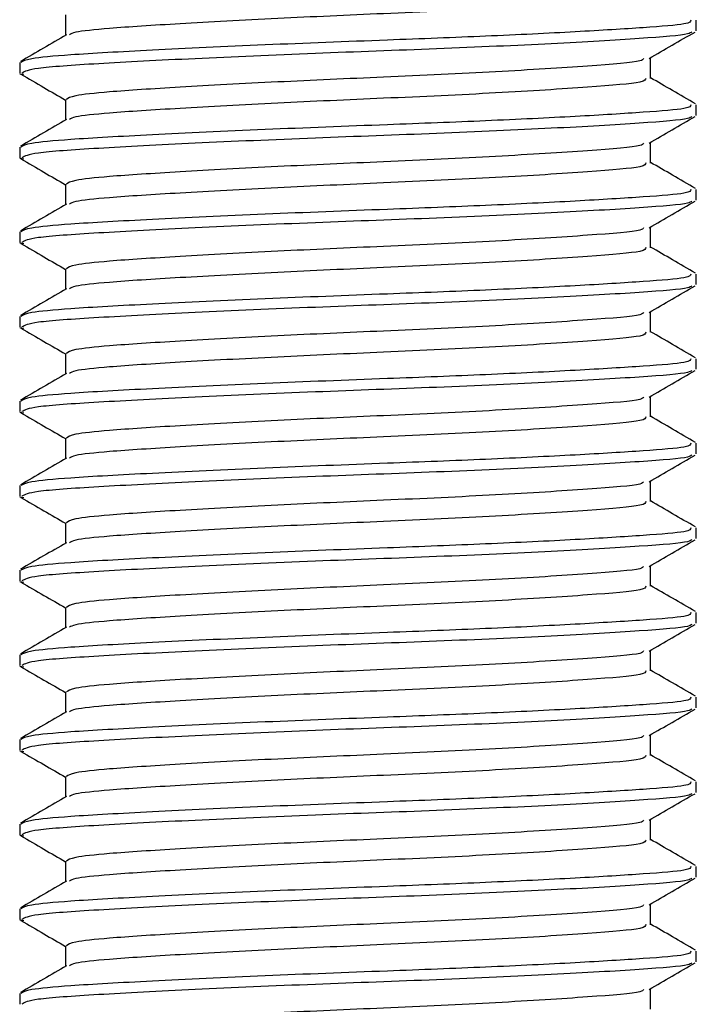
# Model space of a CAD drawing. Header units: millimetres. Extents: x 0 to 420, y 0 to 297.
# Tile 11 of 105: x 140.114 to 140.914, y 198.907 to 200.07. Entities that reach past the tile are written whole.
import ezdxf

# ---------------------------------------------------------------- set-up
doc = ezdxf.new("R2010")
doc.units = ezdxf.units.MM

msp = doc.modelspace()

# ---------------------------------------------------------------- linework, layer by layer
at = {"color": 7, "linetype": 'Continuous', "lineweight": 25}
for p, q in [((140.16856, 200.07557), (140.16856, 200.05129)), ((140.91443, 200.05686), (140.91443, 200.06939)), ((140.8603, 200.00057), (140.8603, 200.02495)), ((140.11443, 200.01935), (140.11443, 200.00684)), ((140.11477, 200.00617), (140.11916, 200.00542)), ((140.16856, 199.97557), (140.16856, 199.95129)), ((140.91443, 199.95686), (140.91443, 199.96939)), ((140.11443, 199.91935), (140.11443, 199.90684)), ((140.8603, 199.90057), (140.8603, 199.92495)), ((140.11477, 199.90617), (140.11916, 199.90542)), ((140.16856, 199.87557), (140.16856, 199.85129)), ((140.91443, 199.85686), (140.91443, 199.86939)), ((140.8603, 199.80057), (140.8603, 199.82495)), ((140.11443, 199.81935), (140.11443, 199.80684)), ((140.11477, 199.80617), (140.11916, 199.80542)), ((140.16856, 199.77557), (140.16856, 199.75129)), ((140.91443, 199.75686), (140.91443, 199.76939)), ((140.11443, 199.71935), (140.11443, 199.70684)), ((140.8603, 199.70057), (140.8603, 199.72495)), ((140.11477, 199.70617), (140.11916, 199.70542)), ((140.16856, 199.67557), (140.16856, 199.65129)), ((140.91443, 199.65686), (140.91443, 199.66939)), ((140.8603, 199.60057), (140.8603, 199.62495)), ((140.11443, 199.61935), (140.11443, 199.60684)), ((140.11477, 199.60617), (140.11916, 199.60542)), ((140.16856, 199.57557), (140.16856, 199.55129)), ((140.91443, 199.55686), (140.91443, 199.56939)), ((140.8603, 199.50057), (140.8603, 199.52495)), ((140.11443, 199.51935), (140.11443, 199.50684)), ((140.11477, 199.50617), (140.11916, 199.50542)), ((140.16856, 199.47557), (140.16856, 199.45129)), ((140.91443, 199.45686), (140.91443, 199.46939)), ((140.11443, 199.41935), (140.11443, 199.40684)), ((140.8603, 199.40057), (140.8603, 199.42495)), ((140.11477, 199.40617), (140.11916, 199.40542)), ((140.16856, 199.37557), (140.16856, 199.35129)), ((140.91443, 199.35686), (140.91443, 199.36939)), ((140.8603, 199.30057), (140.8603, 199.32495)), ((140.11443, 199.31935), (140.11443, 199.30684)), ((140.11477, 199.30617), (140.11916, 199.30542)), ((140.16856, 199.27557), (140.16856, 199.25129)), ((140.91443, 199.25686), (140.91443, 199.26939)), ((140.11443, 199.21935), (140.11443, 199.20684)), ((140.8603, 199.20057), (140.8603, 199.22495)), ((140.11477, 199.20617), (140.11916, 199.20542)), ((140.16856, 199.17557), (140.16856, 199.15129)), ((140.91443, 199.15686), (140.91443, 199.16939)), ((140.8603, 199.10057), (140.8603, 199.12495)), ((140.11443, 199.11935), (140.11443, 199.10684)), ((140.11477, 199.10617), (140.11916, 199.10542)), ((140.16856, 199.07557), (140.16856, 199.05129)), ((140.91443, 199.05686), (140.91443, 199.06939)), ((140.8603, 199.00057), (140.8603, 199.02495)), ((140.11443, 199.01935), (140.11443, 199.00684)), ((140.11477, 199.00617), (140.11916, 199.00542)), ((140.16856, 198.97557), (140.16856, 198.95129)), ((140.91443, 198.95686), (140.91443, 198.96939)), ((140.11443, 198.91935), (140.11443, 198.90684)), ((140.8603, 198.90057), (140.8603, 198.92495))]:
    msp.add_line(p, q, dxfattribs=at)
for points, knots in [([(140.85465, 200.10062), (140.85439, 200.09911), (140.85377, 200.0954), (140.79093, 200.09031), (140.68304, 200.08329), (140.54937, 200.07722), (140.41636, 200.07142), (140.30045, 200.06505), (140.22097, 200.06), (140.1787, 200.05565), (140.17474, 200.053), (140.17318, 200.05195)], [0, 0, 0, 0, 0.0884933, 0.2179785, 0.3527595, 0.4843338, 0.6035239, 0.7262144, 0.8444398, 0.9386418, 1, 1, 1, 1]), ([(140.90793, 200.06939), (140.90777, 200.06787), (140.90743, 200.06469), (140.85511, 200.06056), (140.77514, 200.05557), (140.66883, 200.05039), (140.54133, 200.04548), (140.40092, 200.04017), (140.26712, 200.0338), (140.17458, 200.02875), (140.12268, 200.02396), (140.11806, 200.02085), (140.11583, 200.01935)], [0, 0, 0, 0, 0.0865397, 0.1807239, 0.2782381, 0.3770459, 0.4725658, 0.5884558, 0.7077454, 0.8226984, 0.9142919, 1, 1, 1, 1]), ([(140.90897, 200.05541), (140.90803, 200.05464), (140.90466, 200.05188), (140.85216, 200.04777), (140.74874, 200.04158), (140.61095, 200.03542), (140.46101, 200.03014), (140.3177, 200.02384), (140.20257, 200.01786), (140.12717, 200.01267), (140.1204, 200.00873), (140.11715, 200.00684)], [0, 0, 0, 0, 0.0459027, 0.1640029, 0.2864241, 0.4087912, 0.5269075, 0.6499103, 0.7714525, 0.8900034, 1, 1, 1, 1]), ([(140.85859, 200.02396), (140.86764, 200.0292), (140.88574, 200.03968), (140.90384, 200.05016), (140.91289, 200.0554)], [0, 0, 0, 0, 0.4999098, 1, 1, 1, 1]), ([(140.16974, 200.05198), (140.16069, 200.04673), (140.14258, 200.03624), (140.12447, 200.02576), (140.11542, 200.02052)], [0, 0, 0, 0, 0.4998987, 1, 1, 1, 1]), ([(140.85209, 200.02401), (140.8516, 200.02306), (140.85001, 200.01991), (140.79021, 200.01532), (140.68322, 200.00829), (140.54933, 200.00222), (140.41634, 199.99642), (140.30057, 199.99005), (140.22057, 199.985), (140.17563, 199.9802), (140.17164, 199.97708), (140.1697, 199.97557)], [0, 0, 0, 0, 0.0566683, 0.1867771, 0.3222071, 0.4544151, 0.5741791, 0.6974605, 0.8162551, 0.9109108, 1, 1, 1, 1]), ([(140.11597, 200.0054), (140.12502, 200.00016), (140.14256, 199.99001), (140.16008, 199.97986), (140.16856, 199.97495)], [0, 0, 0, 0, 0.5163558, 1, 1, 1, 1]), ([(140.85465, 200.00062), (140.85439, 199.99911), (140.85377, 199.9954), (140.79093, 199.99031), (140.68304, 199.98329), (140.54937, 199.97722), (140.41636, 199.97142), (140.30045, 199.96505), (140.22097, 199.96), (140.1787, 199.95565), (140.17474, 199.953), (140.17318, 199.95195)], [0, 0, 0, 0, 0.0884933, 0.2179785, 0.3527595, 0.4843338, 0.6035239, 0.7262144, 0.8444398, 0.9386418, 1, 1, 1, 1]), ([(140.91345, 199.97052), (140.90439, 199.97576), (140.88668, 199.98601), (140.86896, 199.99627), (140.8603, 200.00129)], [0, 0, 0, 0, 0.5112595, 1, 1, 1, 1]), ([(140.90793, 199.96939), (140.90777, 199.96787), (140.90743, 199.96469), (140.85511, 199.96056), (140.77514, 199.95557), (140.66883, 199.95039), (140.54133, 199.94548), (140.40092, 199.94017), (140.26712, 199.9338), (140.17458, 199.92875), (140.12268, 199.92396), (140.11806, 199.92085), (140.11583, 199.91935)], [0, 0, 0, 0, 0.0865397, 0.1807239, 0.2782381, 0.3770459, 0.4725658, 0.5884558, 0.7077454, 0.8226984, 0.9142919, 1, 1, 1, 1]), ([(140.16974, 199.95198), (140.16069, 199.94673), (140.14258, 199.93624), (140.12447, 199.92576), (140.11542, 199.92052)], [0, 0, 0, 0, 0.4998987, 1, 1, 1, 1]), ([(140.90897, 199.95541), (140.90803, 199.95464), (140.90466, 199.95188), (140.85216, 199.94777), (140.74874, 199.94158), (140.61095, 199.93542), (140.46101, 199.93014), (140.3177, 199.92384), (140.20257, 199.91786), (140.12717, 199.91267), (140.1204, 199.90873), (140.11715, 199.90684)], [0, 0, 0, 0, 0.04590273, 0.1640029, 0.2864241, 0.40879124, 0.5269075, 0.64991026, 0.77145249, 0.89000345, 1, 1, 1, 1]), ([(140.85859, 199.92396), (140.86764, 199.9292), (140.88574, 199.93968), (140.90384, 199.95016), (140.91289, 199.9554)], [0, 0, 0, 0, 0.4999098, 1, 1, 1, 1]), ([(140.85209, 199.92401), (140.8516, 199.92306), (140.85001, 199.91991), (140.79021, 199.91532), (140.68322, 199.90829), (140.54933, 199.90222), (140.41634, 199.89642), (140.30057, 199.89005), (140.22057, 199.885), (140.17563, 199.8802), (140.17164, 199.87708), (140.1697, 199.87557)], [0, 0, 0, 0, 0.0566683, 0.1867771, 0.3222071, 0.4544151, 0.5741791, 0.6974605, 0.8162551, 0.9109108, 1, 1, 1, 1]), ([(140.11597, 199.9054), (140.12502, 199.90016), (140.14256, 199.89001), (140.16008, 199.87986), (140.16856, 199.87495)], [0, 0, 0, 0, 0.5163558, 1, 1, 1, 1]), ([(140.85465, 199.90062), (140.85439, 199.89911), (140.85377, 199.8954), (140.79093, 199.89031), (140.68304, 199.88329), (140.54937, 199.87722), (140.41636, 199.87142), (140.30045, 199.86505), (140.22097, 199.86), (140.1787, 199.85565), (140.17474, 199.853), (140.17318, 199.85195)], [0, 0, 0, 0, 0.0884933, 0.2179785, 0.3527595, 0.4843338, 0.6035239, 0.7262144, 0.8444398, 0.9386418, 1, 1, 1, 1]), ([(140.91345, 199.87052), (140.90439, 199.87576), (140.88668, 199.88601), (140.86896, 199.89627), (140.8603, 199.90129)], [0, 0, 0, 0, 0.5112595, 1, 1, 1, 1]), ([(140.90793, 199.86939), (140.90777, 199.86787), (140.90743, 199.86469), (140.85511, 199.86056), (140.77514, 199.85557), (140.66883, 199.85039), (140.54133, 199.84548), (140.40092, 199.84017), (140.26712, 199.8338), (140.17458, 199.82875), (140.12268, 199.82396), (140.11806, 199.82085), (140.11583, 199.81935)], [0, 0, 0, 0, 0.0865397, 0.1807239, 0.2782381, 0.3770459, 0.4725658, 0.5884558, 0.7077454, 0.8226984, 0.9142919, 1, 1, 1, 1]), ([(140.16974, 199.85198), (140.16069, 199.84673), (140.14258, 199.83624), (140.12447, 199.82576), (140.11542, 199.82052)], [0, 0, 0, 0, 0.4998987, 1, 1, 1, 1]), ([(140.90897, 199.85541), (140.90803, 199.85464), (140.90466, 199.85188), (140.85216, 199.84777), (140.74874, 199.84158), (140.61095, 199.83542), (140.46101, 199.83014), (140.3177, 199.82384), (140.20257, 199.81786), (140.12717, 199.81267), (140.1204, 199.80873), (140.11715, 199.80684)], [0, 0, 0, 0, 0.04590273, 0.1640029, 0.2864241, 0.40879124, 0.5269075, 0.64991026, 0.77145249, 0.89000345, 1, 1, 1, 1]), ([(140.85859, 199.82396), (140.86764, 199.8292), (140.88574, 199.83968), (140.90384, 199.85016), (140.91289, 199.8554)], [0, 0, 0, 0, 0.4999098, 1, 1, 1, 1]), ([(140.85209, 199.82401), (140.8516, 199.82306), (140.85001, 199.81991), (140.79021, 199.81532), (140.68322, 199.80829), (140.54933, 199.80222), (140.41634, 199.79642), (140.30057, 199.79005), (140.22057, 199.785), (140.17563, 199.7802), (140.17164, 199.77708), (140.1697, 199.77557)], [0, 0, 0, 0, 0.0566683, 0.1867771, 0.3222071, 0.4544151, 0.5741791, 0.6974605, 0.8162551, 0.9109108, 1, 1, 1, 1]), ([(140.11597, 199.8054), (140.12502, 199.80016), (140.14256, 199.79001), (140.16008, 199.77986), (140.16856, 199.77495)], [0, 0, 0, 0, 0.5163558, 1, 1, 1, 1]), ([(140.85465, 199.80062), (140.85439, 199.79911), (140.85377, 199.7954), (140.79093, 199.79031), (140.68304, 199.78329), (140.54937, 199.77722), (140.41636, 199.77142), (140.30045, 199.76505), (140.22097, 199.76), (140.1787, 199.75565), (140.17474, 199.753), (140.17318, 199.75195)], [0, 0, 0, 0, 0.0884933, 0.2179785, 0.3527595, 0.4843338, 0.6035239, 0.7262144, 0.8444398, 0.9386418, 1, 1, 1, 1]), ([(140.91345, 199.77052), (140.90439, 199.77576), (140.88668, 199.78601), (140.86896, 199.79627), (140.8603, 199.80129)], [0, 0, 0, 0, 0.5112595, 1, 1, 1, 1]), ([(140.90793, 199.76939), (140.90777, 199.76787), (140.90743, 199.76469), (140.85511, 199.76056), (140.77514, 199.75557), (140.66883, 199.75039), (140.54133, 199.74548), (140.40092, 199.74017), (140.26712, 199.7338), (140.17458, 199.72875), (140.12268, 199.72396), (140.11806, 199.72085), (140.11583, 199.71935)], [0, 0, 0, 0, 0.0865397, 0.1807239, 0.2782381, 0.3770459, 0.4725658, 0.5884558, 0.7077454, 0.8226984, 0.9142919, 1, 1, 1, 1]), ([(140.90897, 199.75541), (140.90803, 199.75464), (140.90466, 199.75188), (140.85216, 199.74777), (140.74874, 199.74158), (140.61095, 199.73542), (140.46101, 199.73014), (140.3177, 199.72384), (140.20257, 199.71786), (140.12717, 199.71267), (140.1204, 199.70873), (140.11715, 199.70684)], [0, 0, 0, 0, 0.0459027, 0.1640029, 0.2864241, 0.4087912, 0.5269075, 0.6499103, 0.7714525, 0.8900034, 1, 1, 1, 1]), ([(140.85859, 199.72396), (140.86764, 199.7292), (140.88574, 199.73968), (140.90384, 199.75016), (140.91289, 199.7554)], [0, 0, 0, 0, 0.4999098, 1, 1, 1, 1]), ([(140.16974, 199.75198), (140.16069, 199.74673), (140.14258, 199.73624), (140.12447, 199.72576), (140.11542, 199.72052)], [0, 0, 0, 0, 0.4998987, 1, 1, 1, 1]), ([(140.85209, 199.72401), (140.8516, 199.72306), (140.85001, 199.71991), (140.79021, 199.71532), (140.68322, 199.70829), (140.54933, 199.70222), (140.41634, 199.69642), (140.30057, 199.69005), (140.22057, 199.685), (140.17563, 199.6802), (140.17164, 199.67708), (140.1697, 199.67557)], [0, 0, 0, 0, 0.0566683, 0.1867771, 0.3222071, 0.4544151, 0.5741791, 0.6974605, 0.8162551, 0.9109108, 1, 1, 1, 1]), ([(140.11597, 199.7054), (140.12502, 199.70016), (140.14256, 199.69001), (140.16008, 199.67986), (140.16856, 199.67495)], [0, 0, 0, 0, 0.5163558, 1, 1, 1, 1]), ([(140.85465, 199.70062), (140.85439, 199.69911), (140.85377, 199.6954), (140.79093, 199.69031), (140.68304, 199.68329), (140.54937, 199.67722), (140.41636, 199.67142), (140.30045, 199.66505), (140.22097, 199.66), (140.1787, 199.65565), (140.17474, 199.653), (140.17318, 199.65195)], [0, 0, 0, 0, 0.0884933, 0.2179785, 0.3527595, 0.4843338, 0.6035239, 0.7262144, 0.8444398, 0.9386418, 1, 1, 1, 1]), ([(140.91345, 199.67052), (140.90439, 199.67576), (140.88668, 199.68601), (140.86896, 199.69627), (140.8603, 199.70129)], [0, 0, 0, 0, 0.5112595, 1, 1, 1, 1]), ([(140.90793, 199.66939), (140.90777, 199.66787), (140.90743, 199.66469), (140.85511, 199.66056), (140.77514, 199.65557), (140.66883, 199.65039), (140.54133, 199.64548), (140.40092, 199.64017), (140.26712, 199.6338), (140.17458, 199.62875), (140.12268, 199.62396), (140.11806, 199.62085), (140.11583, 199.61935)], [0, 0, 0, 0, 0.0865397, 0.1807239, 0.2782381, 0.3770459, 0.4725658, 0.5884558, 0.7077454, 0.8226984, 0.9142919, 1, 1, 1, 1]), ([(140.16974, 199.65198), (140.16069, 199.64673), (140.14258, 199.63624), (140.12447, 199.62576), (140.11542, 199.62052)], [0, 0, 0, 0, 0.4998987, 1, 1, 1, 1]), ([(140.90897, 199.65541), (140.90803, 199.65464), (140.90466, 199.65188), (140.85216, 199.64777), (140.74874, 199.64158), (140.61095, 199.63542), (140.46101, 199.63014), (140.3177, 199.62384), (140.20257, 199.61786), (140.12717, 199.61267), (140.1204, 199.60873), (140.11715, 199.60684)], [0, 0, 0, 0, 0.0459027, 0.1640029, 0.2864241, 0.4087912, 0.5269075, 0.6499103, 0.7714525, 0.8900034, 1, 1, 1, 1]), ([(140.85859, 199.62396), (140.86764, 199.6292), (140.88574, 199.63968), (140.90384, 199.65016), (140.91289, 199.6554)], [0, 0, 0, 0, 0.4999098, 1, 1, 1, 1]), ([(140.85209, 199.62401), (140.8516, 199.62306), (140.85001, 199.61991), (140.79021, 199.61532), (140.68322, 199.60829), (140.54933, 199.60222), (140.41634, 199.59642), (140.30057, 199.59005), (140.22057, 199.585), (140.17563, 199.5802), (140.17164, 199.57708), (140.1697, 199.57557)], [0, 0, 0, 0, 0.0566683, 0.1867771, 0.3222071, 0.4544151, 0.5741791, 0.6974605, 0.8162551, 0.9109108, 1, 1, 1, 1]), ([(140.11597, 199.6054), (140.12502, 199.60016), (140.14256, 199.59001), (140.16008, 199.57986), (140.16856, 199.57495)], [0, 0, 0, 0, 0.5163558, 1, 1, 1, 1]), ([(140.85465, 199.60062), (140.85439, 199.59911), (140.85377, 199.5954), (140.79093, 199.59031), (140.68304, 199.58329), (140.54937, 199.57722), (140.41636, 199.57142), (140.30045, 199.56505), (140.22097, 199.56), (140.1787, 199.55565), (140.17474, 199.553), (140.17318, 199.55195)], [0, 0, 0, 0, 0.0884933, 0.2179785, 0.3527595, 0.4843338, 0.6035239, 0.7262144, 0.8444398, 0.9386418, 1, 1, 1, 1]), ([(140.91345, 199.57052), (140.90439, 199.57576), (140.88668, 199.58601), (140.86896, 199.59627), (140.8603, 199.60129)], [0, 0, 0, 0, 0.5112595, 1, 1, 1, 1]), ([(140.90793, 199.56939), (140.90777, 199.56787), (140.90743, 199.56469), (140.85511, 199.56056), (140.77514, 199.55557), (140.66883, 199.55039), (140.54133, 199.54548), (140.40092, 199.54017), (140.26712, 199.5338), (140.17458, 199.52875), (140.12268, 199.52396), (140.11806, 199.52085), (140.11583, 199.51935)], [0, 0, 0, 0, 0.0865397, 0.1807239, 0.2782381, 0.3770459, 0.4725658, 0.5884558, 0.7077454, 0.8226984, 0.9142919, 1, 1, 1, 1]), ([(140.90897, 199.55541), (140.90803, 199.55464), (140.90466, 199.55188), (140.85216, 199.54777), (140.74874, 199.54158), (140.61095, 199.53542), (140.46101, 199.53014), (140.3177, 199.52384), (140.20257, 199.51786), (140.12717, 199.51267), (140.1204, 199.50873), (140.11715, 199.50684)], [0, 0, 0, 0, 0.0459027, 0.1640029, 0.2864241, 0.4087912, 0.5269075, 0.6499103, 0.7714525, 0.8900034, 1, 1, 1, 1]), ([(140.85859, 199.52396), (140.86764, 199.5292), (140.88574, 199.53968), (140.90384, 199.55016), (140.91289, 199.5554)], [0, 0, 0, 0, 0.4999098, 1, 1, 1, 1]), ([(140.16974, 199.55198), (140.16069, 199.54673), (140.14258, 199.53624), (140.12447, 199.52576), (140.11542, 199.52052)], [0, 0, 0, 0, 0.4998987, 1, 1, 1, 1]), ([(140.85209, 199.52401), (140.8516, 199.52306), (140.85001, 199.51991), (140.79021, 199.51532), (140.68322, 199.50829), (140.54933, 199.50222), (140.41634, 199.49642), (140.30057, 199.49005), (140.22057, 199.485), (140.17563, 199.4802), (140.17164, 199.47708), (140.1697, 199.47557)], [0, 0, 0, 0, 0.0566683, 0.1867771, 0.3222071, 0.4544151, 0.5741791, 0.6974605, 0.8162551, 0.9109108, 1, 1, 1, 1]), ([(140.11597, 199.5054), (140.12502, 199.50016), (140.14256, 199.49001), (140.16008, 199.47986), (140.16856, 199.47495)], [0, 0, 0, 0, 0.5163558, 1, 1, 1, 1]), ([(140.85465, 199.50062), (140.85439, 199.49911), (140.85377, 199.4954), (140.79093, 199.49031), (140.68304, 199.48329), (140.54937, 199.47722), (140.41636, 199.47142), (140.30045, 199.46505), (140.22097, 199.46), (140.1787, 199.45565), (140.17474, 199.453), (140.17318, 199.45195)], [0, 0, 0, 0, 0.0884933, 0.2179785, 0.3527595, 0.4843338, 0.6035239, 0.7262144, 0.8444398, 0.9386418, 1, 1, 1, 1]), ([(140.91345, 199.47052), (140.90439, 199.47576), (140.88668, 199.48601), (140.86896, 199.49627), (140.8603, 199.50129)], [0, 0, 0, 0, 0.5112595, 1, 1, 1, 1]), ([(140.90793, 199.46939), (140.90777, 199.46787), (140.90743, 199.46469), (140.85511, 199.46056), (140.77514, 199.45557), (140.66883, 199.45039), (140.54133, 199.44548), (140.40092, 199.44017), (140.26712, 199.4338), (140.17458, 199.42875), (140.12268, 199.42396), (140.11806, 199.42085), (140.11583, 199.41935)], [0, 0, 0, 0, 0.0865397, 0.1807239, 0.2782381, 0.3770459, 0.4725658, 0.5884558, 0.7077454, 0.8226984, 0.9142919, 1, 1, 1, 1]), ([(140.16974, 199.45198), (140.16069, 199.44673), (140.14258, 199.43624), (140.12447, 199.42576), (140.11542, 199.42052)], [0, 0, 0, 0, 0.4998987, 1, 1, 1, 1]), ([(140.90897, 199.45541), (140.90803, 199.45464), (140.90466, 199.45188), (140.85216, 199.44777), (140.74874, 199.44158), (140.61095, 199.43542), (140.46101, 199.43014), (140.3177, 199.42384), (140.20257, 199.41786), (140.12717, 199.41267), (140.1204, 199.40873), (140.11715, 199.40684)], [0, 0, 0, 0, 0.0459027, 0.1640029, 0.2864241, 0.4087912, 0.5269075, 0.6499103, 0.7714525, 0.8900034, 1, 1, 1, 1]), ([(140.85859, 199.42396), (140.86764, 199.4292), (140.88574, 199.43968), (140.90384, 199.45016), (140.91289, 199.4554)], [0, 0, 0, 0, 0.4999098, 1, 1, 1, 1]), ([(140.85209, 199.42401), (140.8516, 199.42306), (140.85001, 199.41991), (140.79021, 199.41532), (140.68322, 199.40829), (140.54933, 199.40222), (140.41634, 199.39642), (140.30057, 199.39005), (140.22057, 199.385), (140.17563, 199.3802), (140.17164, 199.37708), (140.1697, 199.37557)], [0, 0, 0, 0, 0.0566683, 0.1867771, 0.3222071, 0.4544151, 0.5741791, 0.6974605, 0.8162551, 0.9109108, 1, 1, 1, 1]), ([(140.11597, 199.4054), (140.12502, 199.40016), (140.14256, 199.39001), (140.16008, 199.37986), (140.16856, 199.37495)], [0, 0, 0, 0, 0.5163558, 1, 1, 1, 1]), ([(140.85465, 199.40062), (140.85439, 199.39911), (140.85377, 199.3954), (140.79093, 199.39031), (140.68304, 199.38329), (140.54937, 199.37722), (140.41636, 199.37142), (140.30045, 199.36505), (140.22097, 199.36), (140.1787, 199.35565), (140.17474, 199.353), (140.17318, 199.35195)], [0, 0, 0, 0, 0.0884933, 0.2179785, 0.3527595, 0.4843338, 0.6035239, 0.7262144, 0.8444398, 0.9386418, 1, 1, 1, 1]), ([(140.91345, 199.37052), (140.90439, 199.37576), (140.88668, 199.38601), (140.86896, 199.39627), (140.8603, 199.40129)], [0, 0, 0, 0, 0.5112595, 1, 1, 1, 1]), ([(140.90793, 199.36939), (140.90777, 199.36787), (140.90743, 199.36469), (140.85511, 199.36056), (140.77514, 199.35557), (140.66883, 199.35039), (140.54133, 199.34548), (140.40092, 199.34017), (140.26712, 199.3338), (140.17458, 199.32875), (140.12268, 199.32396), (140.11806, 199.32085), (140.11583, 199.31935)], [0, 0, 0, 0, 0.0865397, 0.1807239, 0.2782381, 0.3770459, 0.4725658, 0.5884558, 0.7077454, 0.8226984, 0.9142919, 1, 1, 1, 1]), ([(140.16974, 199.35198), (140.16069, 199.34673), (140.14258, 199.33624), (140.12447, 199.32576), (140.11542, 199.32052)], [0, 0, 0, 0, 0.49989867, 1, 1, 1, 1]), ([(140.90897, 199.35541), (140.90803, 199.35464), (140.90466, 199.35188), (140.85216, 199.34777), (140.74874, 199.34158), (140.61095, 199.33542), (140.46101, 199.33014), (140.3177, 199.32384), (140.20257, 199.31786), (140.12717, 199.31267), (140.1204, 199.30873), (140.11715, 199.30684)], [0, 0, 0, 0, 0.0459027, 0.1640029, 0.2864241, 0.4087912, 0.5269075, 0.6499103, 0.7714525, 0.8900034, 1, 1, 1, 1]), ([(140.85859, 199.32396), (140.86764, 199.3292), (140.88574, 199.33968), (140.90384, 199.35016), (140.91289, 199.3554)], [0, 0, 0, 0, 0.4999098, 1, 1, 1, 1]), ([(140.85209, 199.32401), (140.8516, 199.32306), (140.85001, 199.31991), (140.79021, 199.31532), (140.68322, 199.30829), (140.54933, 199.30222), (140.41634, 199.29642), (140.30057, 199.29005), (140.22057, 199.285), (140.17563, 199.2802), (140.17164, 199.27708), (140.1697, 199.27557)], [0, 0, 0, 0, 0.0566683, 0.1867771, 0.3222071, 0.4544151, 0.5741791, 0.6974605, 0.8162551, 0.9109108, 1, 1, 1, 1]), ([(140.11597, 199.3054), (140.12502, 199.30016), (140.14256, 199.29001), (140.16008, 199.27986), (140.16856, 199.27495)], [0, 0, 0, 0, 0.5163558, 1, 1, 1, 1]), ([(140.85465, 199.30062), (140.85439, 199.29911), (140.85377, 199.2954), (140.79093, 199.29031), (140.68304, 199.28329), (140.54937, 199.27722), (140.41636, 199.27142), (140.30045, 199.26505), (140.22097, 199.26), (140.1787, 199.25565), (140.17474, 199.253), (140.17318, 199.25195)], [0, 0, 0, 0, 0.08849328, 0.2179785, 0.35275949, 0.48433382, 0.60352391, 0.72621442, 0.84443977, 0.93864183, 1, 1, 1, 1]), ([(140.91345, 199.27052), (140.90439, 199.27576), (140.88668, 199.28601), (140.86896, 199.29627), (140.8603, 199.30129)], [0, 0, 0, 0, 0.5112595, 1, 1, 1, 1]), ([(140.90793, 199.26939), (140.90777, 199.26787), (140.90743, 199.26469), (140.85511, 199.26056), (140.77514, 199.25557), (140.66883, 199.25039), (140.54133, 199.24548), (140.40092, 199.24017), (140.26712, 199.2338), (140.17458, 199.22875), (140.12268, 199.22396), (140.11806, 199.22085), (140.11583, 199.21935)], [0, 0, 0, 0, 0.0865397, 0.1807239, 0.2782381, 0.3770459, 0.4725658, 0.5884558, 0.7077454, 0.8226984, 0.9142919, 1, 1, 1, 1]), ([(140.90897, 199.25541), (140.90803, 199.25464), (140.90466, 199.25188), (140.85216, 199.24777), (140.74874, 199.24158), (140.61095, 199.23542), (140.46101, 199.23014), (140.3177, 199.22384), (140.20257, 199.21786), (140.12717, 199.21267), (140.1204, 199.20873), (140.11715, 199.20684)], [0, 0, 0, 0, 0.0459027, 0.1640029, 0.2864241, 0.4087912, 0.5269075, 0.6499103, 0.7714525, 0.8900034, 1, 1, 1, 1]), ([(140.85859, 199.22396), (140.86764, 199.2292), (140.88574, 199.23968), (140.90384, 199.25016), (140.91289, 199.2554)], [0, 0, 0, 0, 0.4999098, 1, 1, 1, 1]), ([(140.16974, 199.25198), (140.16069, 199.24673), (140.14258, 199.23624), (140.12447, 199.22576), (140.11542, 199.22052)], [0, 0, 0, 0, 0.49989867, 1, 1, 1, 1]), ([(140.85209, 199.22401), (140.8516, 199.22306), (140.85001, 199.21991), (140.79021, 199.21532), (140.68322, 199.20829), (140.54933, 199.20222), (140.41634, 199.19642), (140.30057, 199.19005), (140.22057, 199.185), (140.17563, 199.1802), (140.17164, 199.17708), (140.1697, 199.17557)], [0, 0, 0, 0, 0.0566683, 0.1867771, 0.3222071, 0.4544151, 0.5741791, 0.6974605, 0.8162551, 0.9109108, 1, 1, 1, 1]), ([(140.11597, 199.2054), (140.12502, 199.20016), (140.14256, 199.19001), (140.16008, 199.17986), (140.16856, 199.17495)], [0, 0, 0, 0, 0.5163558, 1, 1, 1, 1]), ([(140.85465, 199.20062), (140.85439, 199.19911), (140.85377, 199.1954), (140.79093, 199.19031), (140.68304, 199.18329), (140.54937, 199.17722), (140.41636, 199.17142), (140.30045, 199.16505), (140.22097, 199.16), (140.1787, 199.15565), (140.17474, 199.153), (140.17318, 199.15195)], [0, 0, 0, 0, 0.0884933, 0.2179785, 0.3527595, 0.4843338, 0.6035239, 0.7262144, 0.8444398, 0.9386418, 1, 1, 1, 1]), ([(140.91345, 199.17052), (140.90439, 199.17576), (140.88668, 199.18601), (140.86896, 199.19627), (140.8603, 199.20129)], [0, 0, 0, 0, 0.5112595, 1, 1, 1, 1]), ([(140.90793, 199.16939), (140.90777, 199.16787), (140.90743, 199.16469), (140.85511, 199.16056), (140.77514, 199.15557), (140.66883, 199.15039), (140.54133, 199.14548), (140.40092, 199.14017), (140.26712, 199.1338), (140.17458, 199.12875), (140.12268, 199.12396), (140.11806, 199.12085), (140.11583, 199.11935)], [0, 0, 0, 0, 0.0865397, 0.1807239, 0.2782381, 0.3770459, 0.4725658, 0.5884558, 0.7077454, 0.8226984, 0.9142919, 1, 1, 1, 1]), ([(140.16974, 199.15198), (140.16069, 199.14673), (140.14258, 199.13624), (140.12447, 199.12576), (140.11542, 199.12052)], [0, 0, 0, 0, 0.4998987, 1, 1, 1, 1]), ([(140.90897, 199.15541), (140.90803, 199.15464), (140.90466, 199.15188), (140.85216, 199.14777), (140.74874, 199.14158), (140.61095, 199.13542), (140.46101, 199.13014), (140.3177, 199.12384), (140.20257, 199.11786), (140.12717, 199.11267), (140.1204, 199.10873), (140.11715, 199.10684)], [0, 0, 0, 0, 0.0459027, 0.1640029, 0.2864241, 0.4087912, 0.5269075, 0.6499103, 0.7714525, 0.8900034, 1, 1, 1, 1]), ([(140.85859, 199.12396), (140.86764, 199.1292), (140.88574, 199.13968), (140.90384, 199.15016), (140.91289, 199.1554)], [0, 0, 0, 0, 0.4999098, 1, 1, 1, 1]), ([(140.85209, 199.12401), (140.8516, 199.12306), (140.85001, 199.11991), (140.79021, 199.11532), (140.68322, 199.10829), (140.54933, 199.10222), (140.41634, 199.09642), (140.30057, 199.09005), (140.22057, 199.085), (140.17563, 199.0802), (140.17164, 199.07708), (140.1697, 199.07557)], [0, 0, 0, 0, 0.0566683, 0.1867771, 0.3222071, 0.4544151, 0.5741791, 0.6974605, 0.8162551, 0.9109108, 1, 1, 1, 1]), ([(140.11597, 199.1054), (140.12502, 199.10016), (140.14256, 199.09001), (140.16008, 199.07986), (140.16856, 199.07495)], [0, 0, 0, 0, 0.5163558, 1, 1, 1, 1]), ([(140.85465, 199.10062), (140.85439, 199.09911), (140.85377, 199.0954), (140.79093, 199.09031), (140.68304, 199.08329), (140.54937, 199.07722), (140.41636, 199.07142), (140.30045, 199.06505), (140.22097, 199.06), (140.1787, 199.05565), (140.17474, 199.053), (140.17318, 199.05195)], [0, 0, 0, 0, 0.0884933, 0.2179785, 0.3527595, 0.4843338, 0.6035239, 0.7262144, 0.8444398, 0.9386418, 1, 1, 1, 1]), ([(140.91345, 199.07052), (140.90439, 199.07576), (140.88668, 199.08601), (140.86896, 199.09627), (140.8603, 199.10129)], [0, 0, 0, 0, 0.5112595, 1, 1, 1, 1]), ([(140.90793, 199.06939), (140.90777, 199.06787), (140.90743, 199.06469), (140.85511, 199.06056), (140.77514, 199.05557), (140.66883, 199.05039), (140.54133, 199.04548), (140.40092, 199.04017), (140.26712, 199.0338), (140.17458, 199.02875), (140.12268, 199.02396), (140.11806, 199.02085), (140.11583, 199.01935)], [0, 0, 0, 0, 0.0865397, 0.1807239, 0.2782381, 0.3770459, 0.4725658, 0.5884558, 0.7077454, 0.8226984, 0.9142919, 1, 1, 1, 1]), ([(140.90897, 199.05541), (140.90803, 199.05464), (140.90466, 199.05188), (140.85216, 199.04777), (140.74874, 199.04158), (140.61095, 199.03542), (140.46101, 199.03014), (140.3177, 199.02384), (140.20257, 199.01786), (140.12717, 199.01267), (140.1204, 199.00873), (140.11715, 199.00684)], [0, 0, 0, 0, 0.0459027, 0.1640029, 0.2864241, 0.4087912, 0.5269075, 0.6499103, 0.7714525, 0.8900034, 1, 1, 1, 1]), ([(140.85859, 199.02396), (140.86764, 199.0292), (140.88574, 199.03968), (140.90384, 199.05016), (140.91289, 199.0554)], [0, 0, 0, 0, 0.4999098, 1, 1, 1, 1]), ([(140.16974, 199.05198), (140.16069, 199.04673), (140.14258, 199.03624), (140.12447, 199.02576), (140.11542, 199.02052)], [0, 0, 0, 0, 0.4998987, 1, 1, 1, 1]), ([(140.85209, 199.02401), (140.8516, 199.02306), (140.85001, 199.01991), (140.79021, 199.01532), (140.68322, 199.00829), (140.54933, 199.00222), (140.41634, 198.99642), (140.30057, 198.99005), (140.22057, 198.985), (140.17563, 198.9802), (140.17164, 198.97708), (140.1697, 198.97557)], [0, 0, 0, 0, 0.0566683, 0.1867771, 0.3222071, 0.4544151, 0.5741791, 0.6974605, 0.8162551, 0.9109108, 1, 1, 1, 1]), ([(140.11597, 199.0054), (140.12502, 199.00016), (140.14256, 198.99001), (140.16008, 198.97986), (140.16856, 198.97495)], [0, 0, 0, 0, 0.5163558, 1, 1, 1, 1]), ([(140.85465, 199.00062), (140.85439, 198.99911), (140.85377, 198.9954), (140.79093, 198.99031), (140.68304, 198.98329), (140.54937, 198.97722), (140.41636, 198.97142), (140.30045, 198.96505), (140.22097, 198.96), (140.1787, 198.95565), (140.17474, 198.953), (140.17318, 198.95195)], [0, 0, 0, 0, 0.0884933, 0.2179785, 0.3527595, 0.4843338, 0.6035239, 0.7262144, 0.8444398, 0.9386418, 1, 1, 1, 1]), ([(140.91345, 198.97052), (140.90439, 198.97576), (140.88668, 198.98601), (140.86896, 198.99627), (140.8603, 199.00129)], [0, 0, 0, 0, 0.5112595, 1, 1, 1, 1]), ([(140.90793, 198.96939), (140.90777, 198.96787), (140.90743, 198.96469), (140.85511, 198.96056), (140.77514, 198.95557), (140.66883, 198.95039), (140.54133, 198.94548), (140.40092, 198.94017), (140.26712, 198.9338), (140.17458, 198.92875), (140.12268, 198.92396), (140.11806, 198.92085), (140.11583, 198.91935)], [0, 0, 0, 0, 0.0865397, 0.1807239, 0.2782381, 0.3770459, 0.4725658, 0.5884558, 0.7077454, 0.8226984, 0.9142919, 1, 1, 1, 1]), ([(140.16974, 198.95198), (140.16069, 198.94673), (140.14258, 198.93624), (140.12447, 198.92576), (140.11542, 198.92052)], [0, 0, 0, 0, 0.4998987, 1, 1, 1, 1]), ([(140.90897, 198.95541), (140.90803, 198.95464), (140.90466, 198.95188), (140.85216, 198.94777), (140.74874, 198.94158), (140.61095, 198.93542), (140.46101, 198.93014), (140.3177, 198.92384), (140.20257, 198.91786), (140.12717, 198.91267), (140.1204, 198.90873), (140.11715, 198.90684)], [0, 0, 0, 0, 0.0459027, 0.1640029, 0.2864241, 0.4087912, 0.5269075, 0.6499103, 0.7714525, 0.8900034, 1, 1, 1, 1]), ([(140.85859, 198.92396), (140.86764, 198.9292), (140.88574, 198.93968), (140.90384, 198.95016), (140.91289, 198.9554)], [0, 0, 0, 0, 0.4999098, 1, 1, 1, 1]), ([(140.85209, 198.92401), (140.8516, 198.92306), (140.85001, 198.91991), (140.79021, 198.91532), (140.68322, 198.90829), (140.54933, 198.90222), (140.41634, 198.89642), (140.30057, 198.89005), (140.22057, 198.885), (140.17563, 198.8802), (140.17164, 198.87708), (140.1697, 198.87557)], [0, 0, 0, 0, 0.0566683, 0.1867771, 0.3222071, 0.4544151, 0.5741791, 0.6974605, 0.8162551, 0.9109108, 1, 1, 1, 1])]:
    msp.add_open_spline(points, degree=3, knots=knots, dxfattribs=at)

doc.saveas('drawing.dxf')
